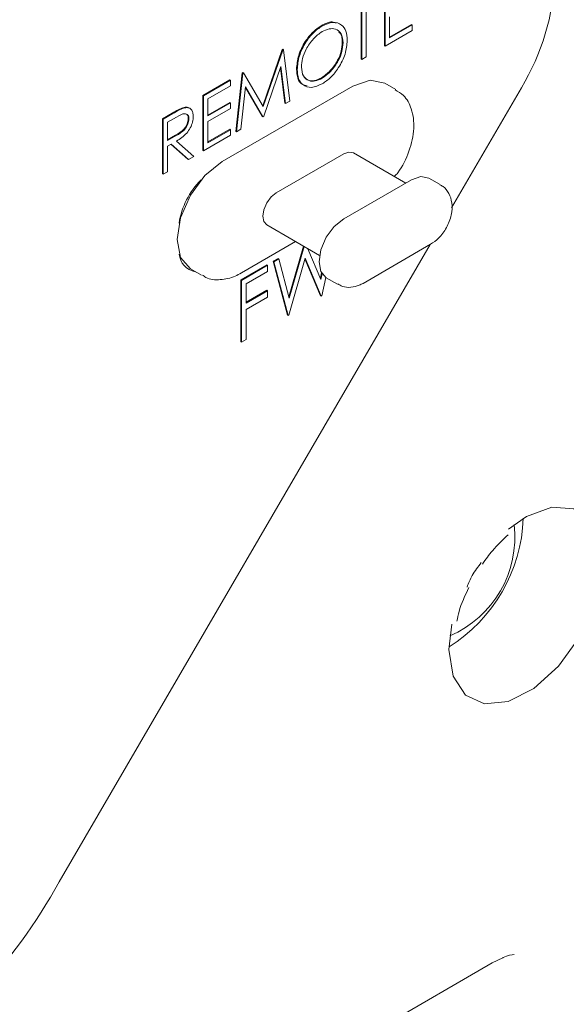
# Model space of a CAD drawing. Header units: millimetres. Extents: x 63 to 559, y 25 to 389.
# Tile 35 of 88: x 139.39 to 143.68, y 294.24 to 301.97. Entities that reach past the tile are written whole.
import ezdxf

# ---------------------------------------------------------------- set-up
doc = ezdxf.new("R2010")
doc.units = ezdxf.units.MM

msp = doc.modelspace()

# ---------------------------------------------------------------- linework, layer by layer
at = {"color": 7, "linetype": 'Continuous', "lineweight": 15}
for p, q in [((142.2505, 301.7667), (142.2505, 302.1988)), ((142.2558, 301.7636), (142.2558, 302.1957)), ((142.0682, 301.6615), (142.0682, 302.0431)), ((142.0735, 301.6584), (142.0735, 302.0462)), ((142.1071, 302.0656), (142.1071, 301.6778)), ((142.2894, 301.9935), (142.2894, 301.8273)), ((141.7593, 301.9202), (141.754, 301.9232)), ((142.4669, 301.8855), (142.2558, 301.7636)), ((142.2894, 301.8335), (142.4615, 301.9329)), ((142.2894, 301.8273), (142.4669, 301.9298)), ((142.4669, 301.9298), (142.4615, 301.9329)), ((142.4669, 301.9298), (142.4669, 301.8855)), ((141.2948, 301.2956), (141.4476, 301.7353)), ((141.2987, 301.2887), (141.4529, 301.7322)), ((141.4476, 301.7353), (141.4524, 301.7381)), ((141.4529, 301.7322), (141.4476, 301.7353)), ((141.4577, 301.735), (141.4524, 301.7381)), ((141.4529, 301.7322), (141.4577, 301.735)), ((141.4577, 301.735), (141.5074, 301.3316)), ((141.9248, 301.7889), (141.9195, 301.7919)), ((142.2558, 301.7636), (142.2505, 301.7667)), ((142.0735, 301.6584), (142.0682, 301.6615)), ((142.1071, 301.6778), (142.0735, 301.6584)), ((141.4379, 301.6024), (141.3028, 301.2135)), ((141.4684, 301.3152), (141.4342, 301.5919)), ((141.4737, 301.3121), (141.4379, 301.6024)), ((141.565, 301.579), (141.5597, 301.582)), ((141.0848, 301.0937), (141.1342, 301.5543)), ((141.0901, 301.0907), (141.1395, 301.5513)), ((141.1342, 301.5543), (141.139, 301.5571)), ((141.1395, 301.5513), (141.1342, 301.5543)), ((141.1443, 301.5541), (141.139, 301.5571)), ((141.1395, 301.5513), (141.1443, 301.5541)), ((141.1443, 301.5541), (141.2987, 301.2887)), ((141.7609, 301.5112), (141.7556, 301.5143)), ((140.8257, 301.3763), (141.0368, 301.4981)), ((140.831, 301.3732), (141.0421, 301.4951)), ((141.0421, 301.4508), (140.8646, 301.3483)), ((142.0018, 301.4486), (140.9765, 300.8567)), ((141.0421, 301.4951), (141.0368, 301.4981)), ((141.0421, 301.4951), (141.0421, 301.4508)), ((141.1596, 301.4424), (141.1239, 301.1102)), ((141.2899, 301.2122), (141.1591, 301.4373)), ((141.2952, 301.2091), (141.1596, 301.4424)), ((142.3401, 301.4223), (142.2518, 301.4733)), ((143.3248, 301.4368), (142.7767, 300.4952)), ((140.831, 301.3732), (140.8257, 301.3763)), ((140.8257, 300.9442), (140.8257, 301.3763)), ((140.831, 300.9411), (140.831, 301.3732)), ((140.8646, 301.3483), (140.8646, 301.2153)), ((140.6741, 301.2767), (140.6688, 301.2798)), ((140.8646, 301.2215), (141.0368, 301.3209)), ((140.8646, 301.2153), (141.0421, 301.3178)), ((141.0421, 301.2735), (140.8646, 301.171)), ((141.0421, 301.3178), (141.0368, 301.3209)), ((141.0421, 301.3178), (141.0421, 301.2735)), ((141.4737, 301.3121), (141.4684, 301.3152)), ((141.5074, 301.3316), (141.4737, 301.3121)), ((140.5091, 301.1935), (140.584, 301.2367)), ((140.5144, 301.1905), (140.5091, 301.1935)), ((140.5091, 300.7614), (140.5091, 301.1935)), ((140.5144, 301.1905), (140.5893, 301.2337)), ((140.5144, 300.7584), (140.5144, 301.1905)), ((140.6182, 301.206), (140.548, 301.1655)), ((140.7159, 301.1913), (140.7106, 301.1944)), ((141.2952, 301.2091), (141.2899, 301.2122)), ((141.3028, 301.2135), (141.2952, 301.2091)), ((140.548, 301.1655), (140.548, 301.0215)), ((140.8646, 301.171), (140.8646, 301.0048)), ((140.548, 301.0276), (140.6112, 301.0635)), ((140.548, 301.0215), (140.6165, 301.0604)), ((141.0421, 301.063), (140.831, 300.9411)), ((140.8646, 301.011), (141.0368, 301.1104)), ((140.8646, 301.0048), (141.0421, 301.1073)), ((141.0421, 301.1073), (141.0368, 301.1104)), ((141.0421, 301.1073), (141.0421, 301.063)), ((141.0901, 301.0907), (141.0848, 301.0937)), ((141.1239, 301.1102), (141.0901, 301.0907)), ((140.5753, 300.9929), (140.548, 300.9772)), ((140.548, 300.9772), (140.548, 300.7777)), ((140.7074, 300.8759), (140.5742, 300.9923)), ((140.7127, 300.8729), (140.5753, 300.9929)), ((140.6168, 301.0169), (140.7543, 300.8968)), ((140.7543, 300.8968), (140.7127, 300.8729)), ((140.831, 300.9411), (140.8257, 300.9442)), ((141.9311, 300.9179), (141.4007, 300.6117)), ((142.4169, 300.6881), (142.0061, 300.9253)), ((140.7127, 300.8729), (140.7074, 300.8759)), ((140.5144, 300.7584), (140.5091, 300.7614)), ((140.548, 300.7777), (140.5144, 300.7584)), ((142.6873, 300.6764), (142.5989, 300.7274)), ((142.4614, 300.7138), (141.9311, 300.4076)), ((141.3257, 300.3593), (141.7408, 300.1197)), ((142.6078, 300.2049), (139.698, 295.2055)), ((141.1274, 299.9829), (141.5526, 300.2284)), ((141.4998, 299.7958), (141.6137, 300.1931)), ((141.5027, 299.7846), (141.619, 300.19)), ((142.0819, 299.9013), (142.6123, 300.2075)), ((141.6485, 300.173), (141.751, 299.9304)), ((141.1224, 299.9276), (141.3274, 300.046)), ((141.1277, 299.9246), (141.3327, 300.043)), ((141.3327, 300.043), (141.3274, 300.046)), ((141.3327, 300.043), (141.3327, 299.9931)), ((141.376, 300.0741), (141.4151, 300.0966)), ((141.3813, 300.071), (141.376, 300.0741)), ((141.488, 299.6526), (141.376, 300.0741)), ((141.3813, 300.071), (141.4204, 300.0935)), ((141.4933, 299.6496), (141.3813, 300.071)), ((141.4204, 300.0935), (141.4151, 300.0966)), ((141.4204, 300.0935), (141.5027, 299.7846)), ((141.6269, 300.0984), (141.4987, 299.6527)), ((141.7482, 299.8028), (141.6253, 300.0928)), ((141.7535, 299.7998), (141.6269, 300.0984)), ((140.7265, 300.0154), (140.8149, 299.9644)), ((141.3327, 299.9931), (141.1654, 299.8965)), ((141.747, 299.9398), (141.7561, 299.9841)), ((141.751, 299.9304), (141.7605, 299.9767)), ((141.1277, 299.9246), (141.1224, 299.9276)), ((141.1224, 299.4415), (141.1224, 299.9276)), ((141.1277, 299.4385), (141.1277, 299.9246)), ((141.1654, 299.8965), (141.1654, 299.747)), ((141.7888, 299.9479), (141.7589, 299.8029)), ((141.7936, 299.9449), (141.882, 299.8939)), ((141.1654, 299.7531), (141.3274, 299.8466)), ((141.1654, 299.747), (141.3327, 299.8435)), ((141.3327, 299.8435), (141.3274, 299.8466)), ((141.3327, 299.8435), (141.3327, 299.7937)), ((141.7535, 299.7998), (141.7482, 299.8028)), ((141.7589, 299.8029), (141.7535, 299.7998)), ((141.3327, 299.7937), (141.1654, 299.6971)), ((141.1654, 299.6971), (141.1654, 299.4603)), ((141.4933, 299.6496), (141.488, 299.6526)), ((141.4987, 299.6527), (141.4933, 299.6496)), ((141.1277, 299.4385), (141.1224, 299.4415)), ((141.1654, 299.4603), (141.1277, 299.4385)), ((139.6643, 292.5868), (143.0962, 294.568)), ((143.0962, 294.568), (143.1781, 294.6084))]:
    msp.add_line(p, q, dxfattribs=at)
at = {"color": 7, "linetype": 'Continuous', "lineweight": 15, "flags": 128}
for points in [[(142.2518, 301.4733), (142.1371, 301.4956), (142.0018, 301.4486)], [(142.0061, 300.9253), (141.9717, 300.932), (141.9311, 300.9179)], [(140.9765, 300.8567), (140.8412, 300.7475), (140.7265, 300.5928), (140.6498, 300.4161), (140.6229, 300.2443), (140.6498, 300.1036), (140.7265, 300.0154), (140.7265, 300.0154)], [(142.5989, 300.7274), (142.5358, 300.7397), (142.4614, 300.7138)], [(141.4007, 300.6117), (141.3601, 300.579), (141.3257, 300.5326), (141.3027, 300.4795), (141.2947, 300.428), (141.3027, 300.3858), (141.3257, 300.3593), (141.3257, 300.3593)], [(141.9311, 300.4076), (141.8566, 300.3476), (141.7936, 300.2625), (141.7514, 300.1653), (141.7366, 300.0708), (141.7514, 299.9934), (141.7936, 299.9449), (141.7936, 299.9449)], [(142.7786, 297.2261), (142.7566, 297.027), (142.7902, 296.8178), (142.8871, 296.6707), (143.0366, 296.6021), (143.2219, 296.6197), (143.4224, 296.7215), (143.6156, 296.8962), (143.7801, 297.1242), (143.8973, 297.3802), (143.9544, 297.6355), (143.9448, 297.8616), (143.8696, 298.0333), (143.7373, 298.1314), (143.5626, 298.1449), (143.3651, 298.0724), (143.2231, 297.9729)]]:
    msp.add_lwpolyline(points, dxfattribs=at)
at = {"color": 7, "linetype": 'Continuous', "lineweight": 15}
for centre, radius, start, end in [((141.7816, 302.3768), 1.807, 328.65245, 358.02473), ((141.2379, 300.2834), 0.6061, 134.8287, 171.48768), ((140.7913, 300.1431), 0.1526, 184.32672, 260.47439), ((142.0878, 298.1072), 1.2532, 302.27018, 357.73524), ((142.4312, 297.909), 0.8421, 293.23219, 6.77317), ((135.9039, 297.2919), 4.3299, 301.95922, 331.19355)]:
    msp.add_arc(centre, radius, start, end, dxfattribs=at)
for points, knots in [([(141.5597, 301.582), (141.5631, 301.6174), (141.5701, 301.688), (141.6213, 301.7935), (141.6859, 301.8761), (141.7313, 301.9075), (141.754, 301.9232)], [0, 0, 0, 0, 0.279737, 0.559327, 0.779683, 1, 1, 1, 1]), ([(141.565, 301.579), (141.5685, 301.6143), (141.5754, 301.685), (141.6266, 301.7904), (141.6912, 301.873), (141.7366, 301.9045), (141.7593, 301.9202)], [0, 0, 0, 0, 0.279737, 0.559327, 0.779683, 1, 1, 1, 1]), ([(141.754, 301.9232), (141.7842, 301.9387), (141.8281, 301.9612), (141.8604, 301.9473), (141.8705, 301.9429)], [0, 0, 0, 0, 0.686956, 1, 1, 1, 1]), ([(141.7593, 301.9202), (141.7886, 301.9335), (141.8472, 301.9602), (141.9129, 301.9371), (141.9525, 301.8845), (141.9564, 301.8336), (141.9584, 301.8081)], [0, 0, 0, 0, 0.279727, 0.559332, 0.779582, 1, 1, 1, 1]), ([(141.9248, 301.7889), (141.9219, 301.8146), (141.9162, 301.8662), (141.8706, 301.8993), (141.8167, 301.9028), (141.7795, 301.8855), (141.7609, 301.8768)], [0, 0, 0, 0, 0.279464, 0.558855, 0.779476, 1, 1, 1, 1]), ([(141.7609, 301.8768), (141.7373, 301.8597), (141.69, 301.8253), (141.636, 301.746), (141.6036, 301.6661), (141.6003, 301.621), (141.5986, 301.5985)], [0, 0, 0, 0, 0.279635, 0.559347, 0.779629, 1, 1, 1, 1]), ([(141.9584, 301.8081), (141.9551, 301.7727), (141.9485, 301.7019), (141.8952, 301.5968), (141.8307, 301.5139), (141.7851, 301.4831), (141.7623, 301.4677)], [0, 0, 0, 0, 0.279626, 0.559346, 0.779582, 1, 1, 1, 1]), ([(141.9195, 301.7919), (141.9182, 301.8198), (141.9166, 301.8553), (141.8963, 301.8693), (141.8919, 301.8723)], [0, 0, 0, 0, 0.786027, 1, 1, 1, 1]), ([(141.7556, 301.5143), (141.7794, 301.5311), (141.8269, 301.5649), (141.8819, 301.6439), (141.9143, 301.7242), (141.9178, 301.7693), (141.9195, 301.7919)], [0, 0, 0, 0, 0.279815, 0.55935, 0.779633, 1, 1, 1, 1]), ([(141.7609, 301.5112), (141.7847, 301.5281), (141.8322, 301.5618), (141.8872, 301.6408), (141.9196, 301.7211), (141.9231, 301.7663), (141.9248, 301.7889)], [0, 0, 0, 0, 0.279815, 0.55935, 0.779633, 1, 1, 1, 1]), ([(141.6427, 301.4519), (141.6294, 301.4545), (141.5972, 301.4608), (141.5661, 301.5077), (141.5618, 301.5573), (141.5597, 301.582)], [0, 0, 0, 0, 0.260707, 0.630264, 1, 1, 1, 1]), ([(141.7623, 301.4677), (141.7333, 301.4546), (141.6753, 301.4285), (141.6109, 301.4525), (141.571, 301.5036), (141.567, 301.5539), (141.565, 301.579)], [0, 0, 0, 0, 0.279668, 0.559371, 0.779633, 1, 1, 1, 1]), ([(141.5986, 301.5985), (141.6014, 301.573), (141.6071, 301.5218), (141.6524, 301.4892), (141.7054, 301.4843), (141.7424, 301.5022), (141.7609, 301.5112)], [0, 0, 0, 0, 0.279405, 0.55907, 0.779458, 1, 1, 1, 1]), ([(141.6206, 301.5219), (141.6305, 301.5114), (141.651, 301.4896), (141.7005, 301.4879), (141.7372, 301.5055), (141.7556, 301.5143)], [0, 0, 0, 0, 0.31591, 0.657835, 1, 1, 1, 1]), ([(142.3282, 300.7393), (142.3375, 300.7493), (142.3885, 300.8044), (142.4489, 300.9401), (142.4893, 301.1145), (142.4712, 301.2643), (142.4154, 301.3728), (142.3567, 301.4067), (142.3336, 301.42)], [0, 0, 0, 0, 0.049272, 0.272806, 0.498792, 0.710162, 0.886117, 1, 1, 1, 1]), ([(140.584, 301.2367), (140.5999, 301.246), (140.6283, 301.2625), (140.6564, 301.2745), (140.6688, 301.2798)], [0, 0, 0, 0, 0.56024, 1, 1, 1, 1]), ([(140.5893, 301.2337), (140.6052, 301.2429), (140.6336, 301.2594), (140.6617, 301.2714), (140.6741, 301.2767)], [0, 0, 0, 0, 0.56024, 1, 1, 1, 1]), ([(140.6688, 301.2798), (140.6811, 301.2832), (140.6964, 301.2875), (140.7069, 301.2805), (140.709, 301.2792)], [0, 0, 0, 0, 0.800725, 1, 1, 1, 1]), ([(140.6741, 301.2767), (140.6858, 301.279), (140.7093, 301.2836), (140.734, 301.2687), (140.7476, 301.2431), (140.7489, 301.2214), (140.7495, 301.2106)], [0, 0, 0, 0, 0.2798496, 0.5594902, 0.7795952, 1, 1, 1, 1]), ([(140.6112, 301.0635), (140.6342, 301.0768), (140.663, 301.0935), (140.6913, 301.131), (140.7063, 301.1595), (140.7089, 301.1804), (140.7106, 301.1944)], [0, 0, 0, 0, 0.4998793, 0.6255522, 0.7511988, 1, 1, 1, 1]), ([(140.6165, 301.0604), (140.6395, 301.0737), (140.6683, 301.0904), (140.6966, 301.128), (140.7116, 301.1564), (140.7142, 301.1774), (140.7159, 301.1913)], [0, 0, 0, 0, 0.4998793, 0.6255522, 0.7511988, 1, 1, 1, 1]), ([(140.7495, 301.2106), (140.7485, 301.1964), (140.7465, 301.1679), (140.728, 301.1209), (140.6859, 301.0602), (140.6453, 301.0348), (140.6168, 301.0169)], [0, 0, 0, 0, 0.187114, 0.373964, 0.560895, 1, 1, 1, 1]), ([(140.7159, 301.1913), (140.7155, 301.1974), (140.7146, 301.2095), (140.7074, 301.2227), (140.6967, 301.2311), (140.669, 301.2363), (140.6407, 301.2195), (140.6182, 301.206)], [0, 0, 0, 0, 0.12531, 0.250635, 0.375964, 0.501339, 1, 1, 1, 1]), ([(140.7106, 301.1944), (140.7101, 301.2004), (140.7092, 301.2124), (140.7043, 301.2232), (140.6997, 301.2264), (140.6988, 301.2271)], [0, 0, 0, 0, 0.44337, 0.886789, 1, 1, 1, 1]), ([(142.6123, 300.2075), (142.6339, 300.2225), (142.6825, 300.2563), (142.7412, 300.3377), (142.779, 300.4356), (142.7846, 300.5293), (142.7597, 300.606), (142.7235, 300.6561), (142.6935, 300.67), (142.6849, 300.674)], [0, 0, 0, 0, 0.141857, 0.318711, 0.5008, 0.675128, 0.818413, 0.947978, 1, 1, 1, 1]), ([(140.8214, 299.9667), (140.8302, 299.9601), (140.8697, 299.9305), (140.9639, 299.9251), (141.0577, 299.9458), (141.1111, 299.9743), (141.1274, 299.9829)], [0, 0, 0, 0, 0.104428, 0.466725, 0.83804, 1, 1, 1, 1]), ([(141.8844, 299.8963), (141.8959, 299.8893), (141.9268, 299.8705), (141.9874, 299.8676), (142.042, 299.8802), (142.072, 299.8961), (142.0819, 299.9013)], [0, 0, 0, 0, 0.192306, 0.515636, 0.83987, 1, 1, 1, 1]), ([(143.0191, 297.6979), (143.0448, 297.7342), (143.1065, 297.8216), (143.179, 297.889), (143.2214, 297.9284)], [0, 0, 0, 0, 0.415849, 1, 1, 1, 1]), ([(142.8985, 297.5176), (142.911, 297.5489), (142.9387, 297.6181), (142.9848, 297.6771), (143.0101, 297.7094)], [0, 0, 0, 0, 0.4514244, 1, 1, 1, 1]), ([(142.8187, 297.2505), (142.8236, 297.2754), (142.8405, 297.3621), (142.8827, 297.4515), (142.9128, 297.5151)], [0, 0, 0, 0, 0.287889, 1, 1, 1, 1]), ([(143.1781, 294.6084), (143.1795, 294.6091), (143.2134, 294.626), (143.251, 294.6342), (143.2675, 294.6346), (143.2677, 294.6346)], [0, 0, 0, 0, 0.041482, 0.989691, 1, 1, 1, 1])]:
    msp.add_open_spline(points, degree=3, knots=knots, dxfattribs=at)

doc.saveas('drawing.dxf')
